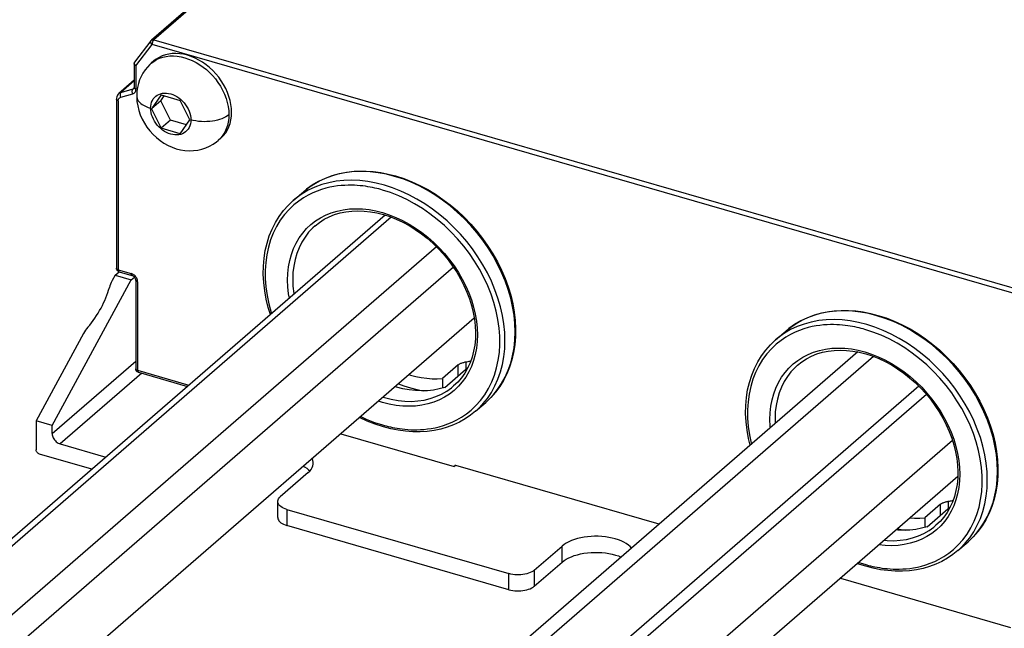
# Model space of a CAD drawing. Header units: millimetres. Extents: x 0 to 210, y 0 to 297.
# Tile 8 of 11: x 57.94 to 70.32, y 213.48 to 221.12. Entities that reach past the tile are written whole.
import ezdxf

# ---------------------------------------------------------------- set-up
doc = ezdxf.new("R2010")
doc.units = ezdxf.units.MM
doc.header["$LTSCALE"] = 19.36
doc.layers.get('0').update_dxf_attribs({"linetype": 'CONTINUOUS'})

msp = doc.modelspace()

# ---------------------------------------------------------------- linework, layer by layer
at = {"color": 7, "linetype": 'Continuous'}
for p, q in [((100.966841, 256.688913), (59.596841, 220.861442)), ((59.590222, 220.854383), (59.38516, 220.584262)), ((59.378652, 220.564931), (59.378652, 220.266614)), ((59.387337, 220.586832), (59.385169, 220.584274)), ((59.628548, 220.600854), (59.593548, 220.570543)), ((59.378652, 220.357202), (59.187284, 220.191473)), ((59.187284, 220.191473), (59.178423, 220.182589)), ((59.378469, 220.263217), (59.378652, 220.266614)), ((59.411031, 220.158429), (59.411031, 220.158361)), ((59.717994, 220.173703), (59.597371, 219.999598)), ((59.714038, 220.100634), (59.756883, 220.162477)), ((59.717994, 220.173703), (59.959241, 220.104061)), ((59.157331, 220.13494), (59.156372, 220.120781)), ((59.156372, 220.120781), (59.156372, 217.998406)), ((59.714038, 220.100634), (59.597371, 219.999598)), ((59.834661, 219.856888), (59.714038, 220.100634)), ((60.079864, 219.860314), (59.959241, 220.104061)), ((59.597371, 219.999598), (59.717994, 219.755852)), ((59.834661, 219.856888), (59.717994, 219.755852)), ((60.037019, 219.798472), (59.834661, 219.856888)), ((59.959241, 219.68621), (60.079864, 219.860314)), ((59.959241, 219.68621), (59.717994, 219.755852)), ((60.468687, 219.630745), (60.433687, 219.600434)), ((62.571363, 219.180014), (62.665171, 219.155837)), ((61.378251, 218.847607), (61.506584, 218.958747)), ((62.533184, 218.664915), (54.272157, 211.510656)), ((62.430023, 218.692635), (62.510952, 218.672124)), ((62.610886, 218.638425), (54.878374, 211.941874)), ((63.178881, 218.266045), (55.306081, 211.448)), ((63.392646, 218.009231), (55.484592, 211.160656)), ((59.139291, 217.909036), (59.190361, 217.953264)), ((59.156858, 217.991692), (59.156372, 217.998406)), ((59.190096, 217.95357), (59.351754, 217.906903)), ((58.349697, 216.021946), (59.341363, 217.850703)), ((59.139291, 217.909036), (59.102767, 217.841682)), ((59.139291, 217.909036), (59.341363, 217.850703)), ((59.341363, 217.850703), (59.382265, 217.886124)), ((59.392864, 217.870433), (59.389308, 217.876777)), ((59.398859, 217.847577), (59.398859, 216.736177)), ((68.633541, 217.430014), (68.727349, 217.405837)), ((63.653882, 217.37119), (55.912299, 210.666782)), ((67.440429, 217.097607), (67.568762, 217.208747)), ((58.741961, 217.176309), (58.147624, 216.080279)), ((68.473848, 216.945985), (60.354542, 209.91446)), ((68.492201, 216.942635), (68.573129, 216.922124)), ((68.673064, 216.888425), (60.940552, 210.191874)), ((59.399345, 216.729464), (59.398859, 216.736177)), ((59.432583, 216.691341), (60.048868, 216.513435)), ((63.45304, 216.784145), (63.254706, 216.612383)), ((63.281779, 216.501704), (63.575809, 216.756341)), ((62.833954, 216.661112), (62.850561, 216.655819)), ((63.254706, 216.612383), (63.254706, 216.494039)), ((69.241059, 216.516045), (61.368259, 209.698)), ((62.675561, 216.504265), (62.659022, 216.509616)), ((69.337026, 216.412933), (61.526563, 209.648873)), ((63.669539, 216.201856), (63.797872, 216.312996)), ((58.147624, 216.080279), (58.147624, 215.716548)), ((58.349697, 216.021946), (58.147624, 216.080279)), ((58.349697, 215.920909), (58.349697, 216.021946)), ((69.665204, 215.832864), (61.95427, 209.154999)), ((61.976023, 215.918121), (63.403023, 215.506182)), ((58.450733, 215.790706), (59.023433, 215.625382)), ((58.848433, 215.473828), (58.188039, 215.664467)), ((61.571744, 215.467144), (61.586308, 215.451975)), ((63.420247, 215.521099), (63.403023, 215.506182)), ((65.976735, 214.783422), (63.42323, 215.520556)), ((61.564551, 215.430685), (61.214551, 215.127576)), ((69.730001, 215.3816), (61.798674, 208.512869)), ((61.18329, 214.86717), (61.18329, 215.069243)), ((61.299957, 214.968206), (64.088558, 214.163206)), ((69.515218, 215.034145), (69.316884, 214.862383)), ((69.343957, 214.751704), (69.637987, 215.006341)), ((69.316884, 214.862383), (69.316884, 214.744039)), ((64.088558, 213.961134), (61.299957, 214.766134)), ((64.407298, 214.205909), (64.757298, 214.509018)), ((69.731716, 214.451856), (69.86005, 214.562996)), ((64.407298, 214.003837), (64.757298, 214.306946)), ((68.256147, 214.105205), (70.394734, 213.487848))]:
    msp.add_line(p, q, dxfattribs=at)
at = {"color": 9, "linetype": 'Continuous'}
for p, q in [((100.997391, 256.694051), (59.627391, 220.86658)), ((59.401985, 220.539775), (59.604058, 220.805958)), ((59.604345, 220.812531), (59.604058, 220.805958)), ((71.809243, 217.282625), (59.604058, 220.805958)), ((59.60777, 220.867162), (59.613991, 220.868162)), ((59.610903, 220.840483), (59.608521, 220.833595)), ((59.627391, 220.86658), (71.832576, 217.343247)), ((59.401985, 220.539775), (59.401985, 220.246407)), ((59.593966, 220.570904), (59.624413, 220.59448)), ((59.378652, 220.3487), (59.213142, 220.205364)), ((59.207142, 220.15096), (59.210016, 220.144324)), ((59.210016, 220.144324), (59.361571, 220.188074)), ((59.213142, 220.205364), (59.364697, 220.249114)), ((59.364697, 220.249114), (59.378028, 220.26066)), ((59.179705, 220.100574), (59.180239, 220.108397)), ((59.179705, 220.100574), (59.179705, 217.978198)), ((60.467011, 219.6333), (60.433692, 219.600438)), ((62.548768, 219.177747), (62.445807, 219.196881)), ((62.652228, 219.151416), (62.548768, 219.177747)), ((62.755651, 219.118027), (62.652228, 219.151416)), ((61.567425, 218.976443), (61.48943, 218.930946)), ((62.500561, 218.979654), (62.477353, 218.986195)), ((59.179705, 217.978198), (59.341363, 217.931532)), ((59.352039, 217.927729), (59.341363, 217.931532)), ((59.398519, 217.891357), (59.390586, 217.900596)), ((59.422193, 217.827369), (59.422193, 216.71597)), ((68.610945, 217.427747), (68.507985, 217.446881)), ((68.714406, 217.401416), (68.610945, 217.427747)), ((68.817829, 217.368027), (68.714406, 217.401416)), ((67.629603, 217.226443), (67.551607, 217.180946)), ((68.562739, 217.229654), (68.539531, 217.236195)), ((58.349697, 215.920909), (59.398859, 216.829511)), ((63.548662, 216.821657), (63.548662, 216.732831)), ((59.422193, 216.71597), (60.0676, 216.529657)), ((63.45304, 216.65002), (63.45304, 216.784145)), ((59.476168, 216.678759), (58.450733, 215.790706)), ((63.8904, 216.404483), (63.947155, 216.474632)), ((63.947155, 216.474632), (63.99763, 216.549835)), ((62.500561, 216.312296), (62.450076, 216.328663)), ((62.507391, 216.378299), (62.523895, 216.372918)), ((63.797872, 216.312996), (63.827874, 216.340075)), ((63.827874, 216.340075), (63.8904, 216.404483)), ((62.500561, 216.029394), (62.52377, 216.022854)), ((62.52377, 216.022854), (62.54791, 216.016486)), ((61.299957, 214.968206), (61.299957, 214.766134)), ((69.515218, 214.90002), (69.515218, 215.034145)), ((69.610839, 215.071657), (69.610839, 214.982831)), ((69.952578, 214.654483), (70.009332, 214.724632)), ((70.009332, 214.724632), (70.059808, 214.799835)), ((69.86005, 214.562996), (69.890051, 214.590075)), ((69.890051, 214.590075), (69.952578, 214.654483)), ((64.757298, 214.306946), (64.757298, 214.509018)), ((68.485948, 214.304218), (68.562739, 214.279394)), ((68.562739, 214.279394), (68.585948, 214.272854)), ((68.585948, 214.272854), (68.610088, 214.266486)), ((64.088558, 213.961134), (64.088558, 214.163206)), ((64.407298, 214.205909), (64.407298, 214.003837))]:
    msp.add_line(p, q, dxfattribs=at)
for points in [[(59.604058, 220.805958), (59.598978, 220.811098), (59.594598, 220.816609), (59.591026, 220.822355), (59.588349, 220.828195), (59.586633, 220.833985), (59.585921, 220.839583), (59.58623, 220.84485), (59.587553, 220.849657), (59.589856, 220.853886), (59.590222, 220.854383)], [(59.596841, 220.861442), (59.602108, 220.864993), (59.60777, 220.867162)], [(59.608521, 220.833595), (59.606604, 220.826522), (59.605201, 220.819442), (59.604345, 220.812531)], [(59.627391, 220.86658), (59.623752, 220.862934), (59.620198, 220.858382), (59.616816, 220.853032), (59.613692, 220.847017), (59.610903, 220.840483)], [(59.613991, 220.868162), (59.620595, 220.867966), (59.627391, 220.86658)], [(59.624413, 220.59448), (59.660725, 220.616625), (59.699634, 220.634621), (59.740591, 220.648307), (59.782743, 220.657605), (59.826678, 220.662765), (59.873415, 220.663684), (59.921267, 220.66012), (59.968575, 220.652362), (60.015815, 220.640549), (60.063026, 220.624724), (60.110008, 220.604939), (60.157019, 220.58097), (60.20266, 220.553473), (60.24542, 220.523617), (60.286353, 220.490923), (60.326092, 220.454808), (60.363931, 220.415735), (60.39943, 220.374052), (60.432471, 220.329766), (60.462872, 220.282867), (60.490153, 220.233784), (60.514, 220.182743), (60.53386, 220.130628), (60.54938, 220.078343), (60.560485, 220.026305), (60.567118, 219.975101), (60.569317, 219.925072)], [(59.401985, 220.539775), (59.395886, 220.5428), (59.390542, 220.546225), (59.386083, 220.549992), (59.382606, 220.553998), (59.38019, 220.558143), (59.378888, 220.562328), (59.378652, 220.564972)], [(59.401985, 220.539775), (59.396403, 220.544296), (59.391552, 220.549217), (59.387535, 220.554395), (59.384452, 220.559708), (59.382381, 220.565029), (59.381371, 220.570219), (59.381446, 220.575152), (59.382597, 220.579702), (59.384789, 220.58376), (59.385129, 220.584221)], [(59.187284, 220.191473), (59.192217, 220.195348), (59.202154, 220.201194), (59.213142, 220.205364)], [(59.213142, 220.205364), (59.209741, 220.201701), (59.206921, 220.197121), (59.204752, 220.19174), (59.203287, 220.185688), (59.202562, 220.179116), (59.202595, 220.172184)], [(59.202595, 220.172184), (59.203386, 220.165064), (59.204914, 220.157931), (59.207142, 220.15096)], [(59.361571, 220.188074), (59.358697, 220.19471), (59.356468, 220.201681), (59.35494, 220.208814), (59.354149, 220.215934), (59.354116, 220.222866), (59.354841, 220.229438), (59.356306, 220.23549), (59.358475, 220.240871), (59.361295, 220.245451), (59.364697, 220.249114)], [(59.361571, 220.188074), (59.370427, 220.191452), (59.378309, 220.196086), (59.385274, 220.20203), (59.391156, 220.209119), (59.395824, 220.217258), (59.399231, 220.226284), (59.401274, 220.235976), (59.401985, 220.246407)], [(59.364697, 220.249114), (59.369092, 220.250782), (59.373067, 220.253121), (59.37504, 220.254671)], [(59.378652, 220.266614), (59.378908, 220.264175), (59.380242, 220.260575), (59.382686, 220.257124), (59.386181, 220.253906), (59.390639, 220.251001), (59.39595, 220.248481), (59.401985, 220.246407)], [(59.411031, 220.158361), (59.411537, 220.148977), (59.414956, 220.132277), (59.421614, 220.115688), (59.431547, 220.09937), (59.444749, 220.083457), (59.461234, 220.068095), (59.480876, 220.053505), (59.503506, 220.039889), (59.528832, 220.02746), (59.556508, 220.016389), (59.586027, 220.006848)], [(59.586027, 220.00685), (59.587439, 220.033007), (59.591554, 220.057807), (59.598419, 220.081377), (59.607892, 220.103339), (59.619923, 220.123422), (59.634293, 220.141421), (59.650804, 220.157057), (59.669346, 220.170279), (59.689843, 220.180989), (59.711995, 220.189047), (59.735578, 220.19428), (59.760286, 220.196684), (59.785832, 220.196173), (59.811929, 220.192814), (59.83829, 220.186609), (59.864639, 220.177668), (59.890698, 220.166052), (59.916194, 220.151922), (59.940852, 220.135384), (59.964406, 220.116663), (59.98658, 220.09592), (60.007139, 220.073441), (60.025794, 220.04951), (60.042441, 220.024286), (60.05695, 219.997885), (60.06911, 219.970717), (60.078688, 219.943122), (60.085629, 219.915424), (60.089786, 219.88811), (60.091208, 219.861017)], [(59.179705, 220.100574), (59.17367, 220.102648), (59.168359, 220.105168), (59.163901, 220.108073), (59.160407, 220.111291), (59.157962, 220.114742), (59.156628, 220.118342), (59.156372, 220.120781)], [(59.180239, 220.108397), (59.181771, 220.115666), (59.184326, 220.122435), (59.187827, 220.12854), (59.192239, 220.133856), (59.197462, 220.138315)], [(59.197462, 220.138315), (59.203374, 220.14179), (59.210016, 220.144324)], [(60.091208, 219.861017), (60.089796, 219.834861), (60.085681, 219.810061), (60.078816, 219.78649), (60.069343, 219.764529), (60.057312, 219.744446), (60.042942, 219.726447), (60.026431, 219.710811), (60.007889, 219.697589), (59.987392, 219.686878), (59.965241, 219.678821), (59.941657, 219.673588), (59.916949, 219.671184), (59.891403, 219.671695), (59.865306, 219.675053), (59.838946, 219.681259), (59.812597, 219.690199), (59.786538, 219.701816), (59.761041, 219.715946), (59.736384, 219.732483), (59.712829, 219.751205), (59.690656, 219.771947), (59.670096, 219.794427), (59.651441, 219.818357), (59.634794, 219.843581), (59.620286, 219.869983), (59.608125, 219.897151), (59.598547, 219.924745), (59.591606, 219.952444), (59.587449, 219.979758), (59.586027, 220.00685)], [(60.569314, 219.925077), (60.550803, 219.910714), (60.529599, 219.897335), (60.506161, 219.88518), (60.480695, 219.87429), (60.453503, 219.864745), (60.424631, 219.856531), (60.393997, 219.849661), (60.361934, 219.844249), (60.328704, 219.840391), (60.29454, 219.838151), (60.259689, 219.837608), (60.224598, 219.838818), (60.189698, 219.841808), (60.155507, 219.84656), (60.122493, 219.853008), (60.091209, 219.86102)], [(60.569317, 219.925072), (60.567362, 219.879066), (60.561358, 219.833656), (60.5511, 219.789212), (60.536483, 219.746363), (60.517425, 219.705572), (60.494137, 219.667663), (60.467011, 219.6333)], [(62.445807, 219.196881), (62.343832, 219.208733), (62.243301, 219.213252), (62.144666, 219.210417), (62.048396, 219.200241), (61.954944, 219.182771), (61.864743, 219.15809), (61.778213, 219.126311), (61.695758, 219.087583), (61.617763, 219.042086), (61.544591, 218.990034), (61.506584, 218.958747)], [(62.428185, 218.998774), (62.402134, 219.00478), (62.374965, 219.010558), (62.346591, 219.016044), (62.316917, 219.021196), (62.285874, 219.025923), (62.253375, 219.030158), (62.219374, 219.033778), (62.183805, 219.03669), (62.146641, 219.038736), (62.107846, 219.039794), (62.067378, 219.039666), (62.0252, 219.038199), (61.981265, 219.035135), (61.935514, 219.030274), (61.887947, 219.023277), (61.838534, 219.013887), (61.787308, 219.001654), (61.734229, 218.986228), (61.679478, 218.967042), (61.623135, 218.943666), (61.56546, 218.915339), (61.50662, 218.881536), (61.446979, 218.841126)], [(62.523895, 219.040276), (62.420434, 219.066607), (62.317474, 219.085741), (62.215499, 219.097593), (62.114968, 219.102112), (62.016333, 219.099277), (61.920063, 219.089101), (61.826611, 219.071631), (61.73641, 219.04695), (61.64988, 219.015171), (61.567425, 218.976443)], [(62.832238, 218.919566), (62.730259, 218.966588), (62.627318, 219.006887), (62.523895, 219.040276)], [(63.997871, 216.550195), (64.042314, 216.63082), (64.080276, 216.716131), (64.111579, 216.80573), (64.136079, 216.899199), (64.15366, 216.996103), (64.164241, 217.09599), (64.167772, 217.198394), (64.164238, 217.302838), (64.153654, 217.408834), (64.136069, 217.515889), (64.111567, 217.623504), (64.08026, 217.731176), (64.042296, 217.838403), (63.99785, 217.944687), (63.947131, 218.04953), (63.890374, 218.152445), (63.827845, 218.252952), (63.759834, 218.350581), (63.68666, 218.444878), (63.608662, 218.535404), (63.526205, 218.621735), (63.439674, 218.70347), (63.349471, 218.780227), (63.256017, 218.851649), (63.159748, 218.917403), (63.061113, 218.977181), (62.960572, 219.030706), (62.858593, 219.077728), (62.755651, 219.118027)], [(61.48943, 218.930946), (61.416257, 218.878894), (61.378251, 218.847607)], [(62.477353, 218.986195), (62.453212, 218.992562), (62.428185, 218.998774)], [(63.614816, 216.216277), (63.674574, 216.272474), (63.732177, 216.33748), (63.785739, 216.409421), (63.832898, 216.486896), (63.873829, 216.569445), (63.907894, 216.656203), (63.935165, 216.746993), (63.955527, 216.841536), (63.968901, 216.939278), (63.97516, 217.039733), (63.974331, 217.14242), (63.966367, 217.246865), (63.951357, 217.35255), (63.929323, 217.458969), (63.900422, 217.565607), (63.864743, 217.671949), (63.822506, 217.777487), (63.77387, 217.881704), (63.719113, 217.984107), (63.658456, 218.084189), (63.592234, 218.181484), (63.520726, 218.275502), (63.444314, 218.365814), (63.363337, 218.451953), (63.27821, 218.53354), (63.189308, 218.610152), (63.0971, 218.681447), (63.002035, 218.747025), (62.904554, 218.806633), (62.805025, 218.859976), (62.704119, 218.90678), (62.602731, 218.946626), (62.500561, 218.979654)], [(63.31134, 218.59233), (63.221137, 218.669087), (63.127684, 218.740509), (63.031415, 218.806263), (62.93278, 218.866041), (62.832238, 218.919566)], [(61.446979, 218.841126), (61.386306, 218.792771), (61.326549, 218.736574), (61.268945, 218.671568), (61.215384, 218.599627), (61.168224, 218.522153), (61.127294, 218.439603), (61.093229, 218.352845), (61.065958, 218.262055), (61.045596, 218.167513), (61.032221, 218.06977), (61.025962, 217.969315), (61.026792, 217.866628), (61.034756, 217.762183), (61.049766, 217.656498), (61.0718, 217.550079), (61.100701, 217.443441), (61.105665, 217.428647)], [(61.599452, 218.545299), (61.657458, 218.590853), (61.719746, 218.63089), (61.786031, 218.665164), (61.855944, 218.693543), (61.929153, 218.715838), (62.005264, 218.73198), (62.08392, 218.741843), (62.164689, 218.745422), (62.247167, 218.74265), (62.330921, 218.733593), (62.415315, 218.718299), (62.500561, 218.696752)], [(62.500561, 218.696752), (62.585411, 218.669243), (62.669584, 218.635918), (62.753344, 218.596651), (62.835901, 218.551816), (62.91666, 218.501657), (62.995301, 218.446436), (63.071436, 218.386379), (63.144676, 218.321841), (63.214613, 218.253126), (63.280922, 218.18061), (63.34324, 218.104633), (63.401279, 218.025609), (63.454708, 217.943918), (63.503291, 217.859995), (63.546744, 217.774254), (63.584883, 217.687143), (63.617474, 217.599097), (63.644392, 217.510571), (63.665458, 217.422014), (63.680607, 217.333876), (63.689718, 217.246612), (63.69279, 217.160657), (63.68976, 217.076462), (63.680692, 216.99444), (63.665585, 216.915029), (63.644561, 216.838612)], [(61.329561, 217.622547), (61.320516, 217.675172), (61.311405, 217.762437), (61.308333, 217.848391), (61.311362, 217.932586), (61.32043, 218.014608), (61.335538, 218.094019), (61.356562, 218.170436), (61.383439, 218.243446), (61.415991, 218.312703), (61.454092, 218.377825), (61.497507, 218.438512), (61.546056, 218.494419), (61.599452, 218.545299)], [(63.762067, 216.293343), (63.818821, 216.363492), (63.869538, 216.439055), (63.913981, 216.51968), (63.951942, 216.604991), (63.983246, 216.69459), (64.007745, 216.788059), (64.025327, 216.884963), (64.035908, 216.98485), (64.039439, 217.087254), (64.035905, 217.191698), (64.02532, 217.297694), (64.007736, 217.404749), (63.983233, 217.512364), (63.951927, 217.620036), (63.913962, 217.727263), (63.869517, 217.833547), (63.818797, 217.93839), (63.762041, 218.041305), (63.699511, 218.141812), (63.631501, 218.239441), (63.558326, 218.333738), (63.480329, 218.424264), (63.397872, 218.510595), (63.31134, 218.59233)], [(61.653205, 218.530117), (61.62335, 218.502815), (61.572204, 218.448275), (61.526379, 218.38857), (61.486134, 218.324034), (61.451691, 218.255028), (61.423245, 218.181939), (61.400953, 218.105174), (61.384942, 218.025163), (61.3753, 217.942354), (61.372081, 217.857209), (61.375303, 217.770204), (61.384949, 217.681827), (61.386706, 217.672036)], [(59.156372, 217.998406), (59.156628, 217.995967), (59.157962, 217.992366), (59.160407, 217.988915), (59.163901, 217.985697), (59.168359, 217.982793), (59.17367, 217.980272), (59.179705, 217.978198)], [(59.179705, 217.978198), (59.179993, 217.972125), (59.180847, 217.966699), (59.182249, 217.962053), (59.184162, 217.958303), (59.18654, 217.95554), (59.189324, 217.953832), (59.190096, 217.95357)], [(59.351754, 217.906903), (59.350982, 217.907165), (59.348198, 217.908873), (59.34582, 217.911636), (59.343907, 217.915386), (59.342506, 217.920032), (59.341651, 217.925458), (59.341363, 217.931532)], [(59.390586, 217.900596), (59.38182, 217.908999), (59.372348, 217.916404), (59.362341, 217.922706), (59.352039, 217.927729)], [(59.41601, 217.860136), (59.41134, 217.870957), (59.405468, 217.881417), (59.398519, 217.891357)], [(59.422193, 217.827369), (59.416158, 217.829443), (59.410846, 217.831964), (59.406388, 217.834868), (59.402894, 217.838086), (59.400449, 217.841537), (59.399115, 217.845138), (59.398859, 217.847577)], [(59.422193, 217.827369), (59.421472, 217.838252), (59.419423, 217.849144), (59.41601, 217.860136)], [(68.507985, 217.446881), (68.40601, 217.458733), (68.305479, 217.463252), (68.206844, 217.460417), (68.110574, 217.450241), (68.017122, 217.432771), (67.926921, 217.40809), (67.840391, 217.376311), (67.757936, 217.337583), (67.679941, 217.292086), (67.606768, 217.240034), (67.568762, 217.208747)], [(68.586072, 217.290276), (68.482612, 217.316607), (68.379652, 217.335741), (68.277677, 217.347593), (68.177146, 217.352112), (68.078511, 217.349277), (67.982241, 217.339101), (67.888789, 217.321631), (67.798588, 217.29695), (67.712058, 217.265171), (67.629603, 217.226443)], [(70.060049, 214.800195), (70.104492, 214.88082), (70.142453, 214.966131), (70.173757, 215.05573), (70.198256, 215.149199), (70.215838, 215.246103), (70.226419, 215.34599), (70.22995, 215.448394), (70.226416, 215.552838), (70.215832, 215.658834), (70.198247, 215.765889), (70.173745, 215.873504), (70.142438, 215.981176), (70.104474, 216.088403), (70.060028, 216.194687), (70.009309, 216.29953), (69.952552, 216.402445), (69.890023, 216.502952), (69.822012, 216.600581), (69.748837, 216.694878), (69.67084, 216.785404), (69.588383, 216.871735), (69.501852, 216.95347), (69.411649, 217.030227), (69.318195, 217.101649), (69.221926, 217.167403), (69.123291, 217.227181), (69.02275, 217.280706), (68.92077, 217.327728), (68.817829, 217.368027)], [(67.551607, 217.180946), (67.478435, 217.128894), (67.440429, 217.097607)], [(68.490363, 217.248774), (68.464312, 217.25478), (68.437143, 217.260558), (68.408768, 217.266044), (68.379095, 217.271196), (68.348052, 217.275923), (68.315553, 217.280158), (68.281552, 217.283778), (68.245983, 217.28669), (68.208819, 217.288736), (68.170024, 217.289794), (68.129556, 217.289666), (68.087378, 217.288199), (68.043442, 217.285135), (67.997691, 217.280274), (67.950125, 217.273277), (67.900712, 217.263887), (67.849485, 217.251654), (67.796407, 217.236228), (67.741656, 217.217042), (67.685313, 217.193666), (67.627638, 217.165339), (67.568798, 217.131536), (67.509156, 217.091126)], [(68.539531, 217.236195), (68.51539, 217.242562), (68.490363, 217.248774)], [(69.676994, 214.466277), (69.736752, 214.522474), (69.794355, 214.58748), (69.847916, 214.659421), (69.895076, 214.736896), (69.936007, 214.819445), (69.970072, 214.906203), (69.997343, 214.996993), (70.017705, 215.091536), (70.031079, 215.189278), (70.037338, 215.289733), (70.036509, 215.39242), (70.028544, 215.496865), (70.013535, 215.60255), (69.991501, 215.708969), (69.962599, 215.815607), (69.926921, 215.921949), (69.884684, 216.027487), (69.836048, 216.131704), (69.781291, 216.234107), (69.720634, 216.334189), (69.654412, 216.431484), (69.582903, 216.525502), (69.506492, 216.615814), (69.425514, 216.701953), (69.340388, 216.78354), (69.251486, 216.860152), (69.159278, 216.931447), (69.064213, 216.997025), (68.966732, 217.056633), (68.867203, 217.109976), (68.766297, 217.15678), (68.664908, 217.196626), (68.562739, 217.229654)], [(68.894416, 217.169566), (68.792437, 217.216588), (68.689496, 217.256887), (68.586072, 217.290276)], [(67.509156, 217.091126), (67.448484, 217.042771), (67.388727, 216.986574), (67.331123, 216.921568), (67.277562, 216.849627), (67.230402, 216.772153), (67.189471, 216.689603), (67.155406, 216.602845), (67.128136, 216.512055), (67.107773, 216.417513), (67.094399, 216.31977), (67.08814, 216.219315), (67.08897, 216.116628), (67.096934, 216.012183), (67.111944, 215.906498), (67.133977, 215.800079), (67.13715, 215.788371)], [(69.373518, 216.84233), (69.283315, 216.919087), (69.189862, 216.990509), (69.093593, 217.056263), (68.994958, 217.116041), (68.894416, 217.169566)], [(67.661629, 216.795299), (67.719636, 216.840853), (67.781924, 216.88089), (67.848209, 216.915164), (67.918122, 216.943543), (67.99133, 216.965838), (68.067442, 216.98198), (68.146097, 216.991843), (68.226867, 216.995422), (68.309344, 216.99265), (68.393099, 216.983593), (68.477493, 216.968299), (68.562739, 216.946752)], [(68.562739, 216.946752), (68.647589, 216.919243), (68.731762, 216.885918), (68.815522, 216.846651), (68.898079, 216.801816), (68.978837, 216.751657), (69.057479, 216.696436), (69.133614, 216.636379), (69.206854, 216.571841), (69.276791, 216.503126), (69.3431, 216.43061), (69.405418, 216.354633), (69.463457, 216.275609), (69.516886, 216.193918), (69.565469, 216.109995), (69.608922, 216.024254), (69.647061, 215.937143), (69.679652, 215.849097), (69.70657, 215.760571), (69.727635, 215.672014), (69.742785, 215.583876), (69.751896, 215.496612), (69.754967, 215.410657), (69.751938, 215.326462), (69.74287, 215.24444), (69.727763, 215.165029), (69.706739, 215.088612)], [(63.644561, 216.838612), (63.617683, 216.765602), (63.585132, 216.696345), (63.547031, 216.631223), (63.503615, 216.570536), (63.455067, 216.514629)], [(69.824245, 214.543343), (69.880999, 214.613492), (69.931716, 214.689055), (69.976158, 214.76968), (70.01412, 214.854991), (70.045424, 214.94459), (70.069923, 215.038059), (70.087504, 215.134963), (70.098085, 215.23485), (70.101617, 215.337254), (70.098082, 215.441698), (70.087498, 215.547694), (70.069914, 215.654749), (70.045411, 215.762364), (70.014105, 215.870036), (69.97614, 215.977263), (69.931695, 216.083547), (69.880975, 216.18839), (69.824219, 216.291305), (69.761689, 216.391812), (69.693679, 216.489441), (69.620504, 216.583738), (69.542507, 216.674264), (69.46005, 216.760595), (69.373518, 216.84233)], [(59.398859, 216.736177), (59.399115, 216.733738), (59.400449, 216.730138), (59.402894, 216.726687), (59.406388, 216.723469), (59.410846, 216.720564), (59.416158, 216.718044), (59.422193, 216.71597)], [(59.422193, 216.71597), (59.42248, 216.709897), (59.423335, 216.70447), (59.424736, 216.699825), (59.426649, 216.696074), (59.429027, 216.693311), (59.431811, 216.691604), (59.432583, 216.691341)], [(67.375431, 215.994729), (67.373583, 216.012437), (67.370511, 216.098391), (67.37354, 216.182586), (67.382608, 216.264608), (67.397716, 216.344019), (67.418739, 216.420436), (67.445617, 216.493446), (67.478168, 216.562703), (67.51627, 216.627825), (67.559685, 216.688512), (67.608234, 216.744419), (67.661629, 216.795299)], [(67.715383, 216.780117), (67.685528, 216.752815), (67.634382, 216.698275), (67.588557, 216.63857), (67.548311, 216.574034), (67.513869, 216.505028), (67.485423, 216.431939), (67.463131, 216.355174), (67.44712, 216.275163), (67.437478, 216.192354), (67.434259, 216.107209), (67.436467, 216.047587)], [(63.455067, 216.514629), (63.401671, 216.463749), (63.343665, 216.418195), (63.281377, 216.378158), (63.215092, 216.343884), (63.145178, 216.315505), (63.07197, 216.29321), (62.995858, 216.277068), (62.917203, 216.267205), (62.836434, 216.263626), (62.753956, 216.266398), (62.670201, 216.275455), (62.585807, 216.290749), (62.500561, 216.312296)], [(62.523895, 216.372918), (62.610005, 216.351283), (62.695617, 216.336218), (62.780246, 216.327805), (62.863435, 216.326084), (62.944735, 216.331066), (63.023683, 216.342723), (63.099835, 216.360991), (63.172765, 216.385766), (63.242067, 216.416911), (63.307352, 216.454251)], [(63.307352, 216.454251), (63.368257, 216.497577), (63.394584, 216.519346)], [(62.54791, 216.016486), (62.572937, 216.010274), (62.598988, 216.004268), (62.626158, 215.99849), (62.654532, 215.993004), (62.684205, 215.987852), (62.715248, 215.983125), (62.747747, 215.97889), (62.781749, 215.97527), (62.817317, 215.972358), (62.854481, 215.970313), (62.893276, 215.969254), (62.933744, 215.969382), (62.975923, 215.970849), (63.019858, 215.973914), (63.065609, 215.978774), (63.113176, 215.985771), (63.162588, 215.995161), (63.213815, 216.007394), (63.266894, 216.02282), (63.321644, 216.042006), (63.377988, 216.065382), (63.435662, 216.093709), (63.494502, 216.127512), (63.554144, 216.167922), (63.614816, 216.216277)], [(63.669539, 216.201856), (63.69954, 216.228935), (63.762067, 216.293343)], [(62.226447, 216.134995), (62.297003, 216.102268), (62.398392, 216.062422), (62.500561, 216.029394)], [(69.706739, 215.088612), (69.679861, 215.015602), (69.64731, 214.946345), (69.609209, 214.881223), (69.565793, 214.820536), (69.517245, 214.764629)], [(69.517245, 214.764629), (69.463849, 214.713749), (69.405843, 214.668195), (69.343554, 214.628158), (69.277269, 214.593884), (69.207356, 214.565505), (69.134148, 214.54321), (69.058036, 214.527068), (68.979381, 214.517205), (68.898611, 214.513626), (68.816134, 214.516398), (68.740408, 214.524587)], [(68.806036, 214.581422), (68.842423, 214.577805), (68.925612, 214.576084), (69.006913, 214.581066), (69.085861, 214.592723), (69.162012, 214.610991), (69.234943, 214.635766), (69.304244, 214.666911), (69.36953, 214.704251)], [(69.36953, 214.704251), (69.430435, 214.747577), (69.456762, 214.769346)], [(68.610088, 214.266486), (68.635115, 214.260274), (68.661166, 214.254268), (68.688336, 214.24849), (68.71671, 214.243004), (68.746383, 214.237852), (68.777426, 214.233125), (68.809925, 214.22889), (68.843927, 214.22527), (68.879495, 214.222358), (68.916659, 214.220313), (68.955454, 214.219254), (68.995922, 214.219382), (69.038101, 214.220849), (69.082036, 214.223914), (69.127787, 214.228774), (69.175354, 214.235771), (69.224766, 214.245161), (69.275993, 214.257394), (69.329071, 214.27282), (69.383822, 214.292006), (69.440165, 214.315382), (69.49784, 214.343709), (69.55668, 214.377512), (69.616322, 214.417922), (69.676994, 214.466277)], [(69.731716, 214.451856), (69.761718, 214.478935), (69.824245, 214.543343)]]:
    msp.add_lwpolyline(points, dxfattribs=at)
at = {"color": 7, "linetype": 'Continuous'}
for points in [[(59.590222, 220.854383), (59.591025, 220.85541), (59.591778, 220.856323), (59.592551, 220.857212), (59.593325, 220.85806), (59.594111, 220.858879), (59.594958, 220.859719), (59.595853, 220.860562), (59.596841, 220.861442)], [(60.604317, 219.955382), (60.602189, 220.00453), (60.595894, 220.054201), (60.585384, 220.104603), (60.570806, 220.155113), (60.552207, 220.205324), (60.529833, 220.254793), (60.503923, 220.30297), (60.474539, 220.349767), (60.441685, 220.395105), (60.405774, 220.438421), (60.367106, 220.479215), (60.326024, 220.517224), (60.282848, 220.55209), (60.237937, 220.583603), (60.191636, 220.611481), (60.144305, 220.635575), (60.096302, 220.655673), (60.047979, 220.671682), (59.999694, 220.683453), (59.951795, 220.690948), (59.90464, 220.694074), (59.858564, 220.692852), (59.813916, 220.687243), (59.771012, 220.677327), (59.73018, 220.663119), (59.691726, 220.644771), (59.655963, 220.622339), (59.628518, 220.600819)], [(59.385169, 220.584274), (59.383733, 220.582232), (59.38102, 220.577046), (59.379326, 220.571527), (59.378661, 220.56573), (59.378652, 220.564978)], [(59.594073, 220.570991), (59.57811, 220.556603), (59.545825, 220.523413), (59.516369, 220.487111), (59.490107, 220.447961), (59.467279, 220.406243), (59.448127, 220.362332), (59.432825, 220.316473), (59.4215, 220.268989), (59.414247, 220.220192), (59.411149, 220.170308), (59.411031, 220.158438)], [(59.164682, 220.16089), (59.160144, 220.148384), (59.157331, 220.13494)], [(59.178423, 220.182589), (59.170819, 220.172336), (59.164682, 220.16089)], [(59.37504, 220.254671), (59.375749, 220.255399), (59.376518, 220.256517), (59.37729, 220.258144), (59.377979, 220.26037), (59.378469, 220.263217)], [(59.411031, 220.158361), (59.411149, 220.146395), (59.414737, 220.091178), (59.423383, 220.035496), (59.43706, 219.979917), (59.455717, 219.924964), (59.479184, 219.871179), (59.507271, 219.8191), (59.539685, 219.769222), (59.5761, 219.722068), (59.616149, 219.678039), (59.659415, 219.63758), (59.705536, 219.600966), (59.754188, 219.568459), (59.804727, 219.540459), (59.856846, 219.517092), (59.909126, 219.49882), (59.962323, 219.485254), (60.01705, 219.476419), (60.071409, 219.472719), (60.125315, 219.47411), (60.17824, 219.480564), (60.229697, 219.491975), (60.27927, 219.508165), (60.326464, 219.528915), (60.370904, 219.553924), (60.412133, 219.582768), (60.433609, 219.600373)], [(60.468717, 219.630779), (60.474038, 219.635473), (60.503406, 219.665169), (60.52935, 219.69828), (60.551801, 219.734774), (60.570499, 219.774247), (60.585186, 219.816414), (60.595795, 219.860896), (60.602153, 219.907159), (60.604317, 219.955382)], [(61.506584, 218.958747), (61.570026, 219.009357), (61.637566, 219.054854), (61.708943, 219.095047), (61.783914, 219.129785), (61.862225, 219.158929), (61.943583, 219.182347), (62.027696, 219.199935), (62.114236, 219.211606), (62.202877, 219.2173), (62.293268, 219.216982), (62.385056, 219.210643), (62.477879, 219.198305), (62.571363, 219.180014)], [(62.665171, 219.155837), (62.767287, 219.122915), (62.868843, 219.08329), (62.969383, 219.037151), (63.068489, 218.984695), (63.165763, 218.926133)], [(63.165763, 218.926133), (63.260723, 218.861753), (63.35291, 218.791872), (63.441927, 218.716799), (63.527378, 218.636874), (63.608882, 218.552458), (63.686075, 218.463933), (63.758613, 218.371696), (63.82617, 218.276165), (63.888451, 218.177757), (63.945185, 218.076894), (63.996105, 217.974044), (64.040975, 217.869678), (64.079595, 217.764254), (64.111792, 217.658235), (64.137412, 217.552106), (64.156336, 217.446345), (64.168474, 217.341446), (64.173771, 217.237893), (64.172205, 217.136154), (64.163787, 217.03668), (64.148565, 216.939951), (64.126634, 216.846452), (64.098096, 216.756533), (64.063068, 216.670542), (64.021732, 216.58891), (63.974314, 216.512037), (63.921029, 216.440227), (63.862119, 216.373781), (63.797872, 216.312996)], [(61.090664, 217.415657), (61.064331, 217.502368), (61.038711, 217.608497), (61.019786, 217.714257), (61.007648, 217.819157), (61.002352, 217.922709), (61.003917, 218.024448), (61.012335, 218.123922), (61.027557, 218.220651), (61.049488, 218.314151), (61.078026, 218.40407), (61.113055, 218.490061), (61.15439, 218.571693), (61.201808, 218.648566), (61.255094, 218.720375), (61.314003, 218.786822), (61.378251, 218.847607)], [(61.653205, 218.530117), (61.708571, 218.573568), (61.768022, 218.61161), (61.831263, 218.644087), (61.897938, 218.670845), (61.967662, 218.691768), (62.040094, 218.70679), (62.114852, 218.715864), (62.191589, 218.718974), (62.269945, 218.71612), (62.349543, 218.707327), (62.430023, 218.692635)], [(62.510952, 218.672124), (62.592728, 218.64561), (62.674202, 218.613375), (62.754956, 218.575571), (62.834536, 218.532402), (62.912482, 218.484117), (62.988447, 218.430935), (63.062082, 218.37309), (63.132982, 218.31089), (63.200771, 218.244657), (63.265103, 218.174727), (63.325646, 218.101456), (63.382088, 218.025218), (63.434141, 217.9464), (63.481525, 217.865427), (63.523985, 217.782749), (63.561328, 217.698756), (63.593381, 217.613835), (63.619963, 217.528473), (63.640929, 217.443171), (63.656203, 217.358291), (63.665715, 217.2742), (63.669405, 217.191379), (63.667259, 217.110313), (63.659286, 217.03132), (63.645495, 216.954707), (63.625948, 216.880966), (63.600754, 216.810545), (63.570016, 216.743753), (63.533846, 216.680895), (63.49242, 216.622334), (63.445929, 216.568389), (63.394584, 216.519346)], [(59.190096, 217.95357), (59.185514, 217.955154), (59.180896, 217.957327), (59.176305, 217.960155), (59.171819, 217.96372), (59.16754, 217.968114), (59.163732, 217.973252), (59.160615, 217.978964), (59.158291, 217.985161), (59.156858, 217.991692)], [(59.374538, 217.893986), (59.368768, 217.898496), (59.362901, 217.902181), (59.357159, 217.904983), (59.351754, 217.906903)], [(59.389308, 217.876777), (59.384987, 217.882951), (59.38001, 217.888752), (59.374538, 217.893986)], [(59.398859, 217.847577), (59.39853, 217.852526), (59.397462, 217.858119), (59.395583, 217.864153), (59.392864, 217.870433)], [(67.568762, 217.208747), (67.632204, 217.259357), (67.699744, 217.304854), (67.771121, 217.345047), (67.846092, 217.379785), (67.924403, 217.408929), (68.00576, 217.432347), (68.089873, 217.449935), (68.176414, 217.461606), (68.265055, 217.4673), (68.355446, 217.466982), (68.447234, 217.460643), (68.540057, 217.448305), (68.633541, 217.430014)], [(68.727349, 217.405837), (68.829465, 217.372915), (68.93102, 217.33329), (69.03156, 217.287151), (69.130667, 217.234695), (69.227941, 217.176133)], [(67.12116, 215.774524), (67.100889, 215.858497), (67.081964, 215.964257), (67.069826, 216.069157), (67.06453, 216.172709), (67.066095, 216.274448), (67.074513, 216.373922), (67.089735, 216.470651), (67.111666, 216.564151), (67.140204, 216.65407), (67.175233, 216.740061), (67.216568, 216.821693), (67.263986, 216.898566), (67.317271, 216.970375), (67.376181, 217.036822), (67.440429, 217.097607)], [(69.227941, 217.176133), (69.322901, 217.111753), (69.415088, 217.041872), (69.504105, 216.966799), (69.589556, 216.886874), (69.67106, 216.802458), (69.748253, 216.713933), (69.820791, 216.621696), (69.888348, 216.526165), (69.950629, 216.427757), (70.007363, 216.326894), (70.058283, 216.224044), (70.103152, 216.119678), (70.141773, 216.014254), (70.173969, 215.908235), (70.19959, 215.802106), (70.218514, 215.696345), (70.230652, 215.591446), (70.235949, 215.487893), (70.234383, 215.386154), (70.225965, 215.28668), (70.210743, 215.189951), (70.188812, 215.096452), (70.160274, 215.006533), (70.125246, 214.920542), (70.08391, 214.83891), (70.036492, 214.762037), (69.983207, 214.690227), (69.924297, 214.623781), (69.86005, 214.562996)], [(67.715383, 216.780117), (67.770749, 216.823568), (67.8302, 216.86161), (67.893441, 216.894087), (67.960115, 216.920845), (68.02984, 216.941768), (68.102272, 216.95679), (68.17703, 216.965864), (68.253767, 216.968974), (68.332123, 216.96612), (68.411721, 216.957327), (68.492201, 216.942635)], [(63.45304, 216.784145), (63.457971, 216.788028), (63.463888, 216.791999), (63.470786, 216.79602), (63.47841, 216.799913), (63.486366, 216.803533), (63.494744, 216.806964), (63.503649, 216.810236), (63.512781, 216.813223), (63.521821, 216.815853), (63.530848, 216.818155), (63.539883, 216.820098), (63.548662, 216.821657)], [(63.548662, 216.821657), (63.562345, 216.823848), (63.575944, 216.82624), (63.589462, 216.828832), (63.602893, 216.831625), (63.608767, 216.832942)], [(68.573129, 216.922124), (68.654906, 216.89561), (68.73638, 216.863375), (68.817134, 216.825571), (68.896714, 216.782402), (68.97466, 216.734117), (69.050625, 216.680935), (69.12426, 216.62309), (69.19516, 216.56089), (69.262949, 216.494657), (69.32728, 216.424727), (69.387824, 216.351456), (69.444265, 216.275218), (69.496319, 216.1964), (69.543703, 216.115427), (69.586163, 216.032749), (69.623506, 215.948756), (69.655559, 215.863835), (69.682141, 215.778473), (69.703107, 215.693171), (69.718381, 215.608291), (69.727892, 215.5242), (69.731583, 215.441379), (69.729437, 215.360313), (69.721464, 215.28132), (69.707673, 215.204707), (69.688125, 215.130966), (69.662932, 215.060545), (69.632194, 214.993753), (69.596024, 214.930895), (69.554597, 214.872334), (69.508107, 214.818389), (69.456762, 214.769346)], [(59.432583, 216.691341), (59.428001, 216.692926), (59.423383, 216.695098), (59.418792, 216.697927), (59.414306, 216.701492), (59.410027, 216.705886), (59.406219, 216.711023), (59.403102, 216.716736), (59.400778, 216.722933), (59.399345, 216.729464)], [(62.850561, 216.655819), (62.919463, 216.637997), (62.987877, 216.624394), (63.055923, 216.614997), (63.123239, 216.609846), (63.18946, 216.608979), (63.254706, 216.612383)], [(63.281779, 216.501704), (63.212354, 216.482049), (63.140699, 216.468087), (63.066632, 216.459805), (62.990694, 216.457242), (62.913239, 216.460453), (62.834648, 216.46938), (62.755485, 216.483979), (62.675561, 216.504265)], [(62.701231, 216.54617), (62.768453, 216.520433), (62.850561, 216.494169), (62.93267, 216.473027), (63.010415, 216.457908)], [(63.669539, 216.201856), (63.606097, 216.151246), (63.538557, 216.105749), (63.46718, 216.065555), (63.392209, 216.030817), (63.313897, 216.001674), (63.23254, 215.978256), (63.148427, 215.960667), (63.061887, 215.948996), (62.973245, 215.943303), (62.882854, 215.943621), (62.791067, 215.949959), (62.698243, 215.962298), (62.60476, 215.980588), (62.510952, 216.004765)], [(62.510952, 216.004765), (62.408836, 216.037687), (62.30728, 216.077312), (62.210909, 216.121539)], [(58.349697, 215.920909), (58.350597, 215.907306), (58.353158, 215.893691), (58.357425, 215.87995), (58.363263, 215.866425), (58.370603, 215.853349), (58.379289, 215.840925), (58.389205, 215.829376), (58.400162, 215.818872), (58.412003, 215.809616), (58.424512, 215.801738), (58.437388, 215.795459), (58.450733, 215.790706)], [(58.188039, 215.664467), (58.181614, 215.666849), (58.17551, 215.670075), (58.169662, 215.674201), (58.164267, 215.679061), (58.159466, 215.684559), (58.155354, 215.690547), (58.152052, 215.696896), (58.149615, 215.703447), (58.148151, 215.709972), (58.147624, 215.716548)], [(61.630188, 215.553223), (61.629968, 215.560687), (61.626536, 215.583114), (61.618984, 215.605299), (61.617663, 215.607772)], [(61.507857, 215.512677), (61.521846, 215.504762), (61.548534, 215.486539), (61.571744, 215.467144)], [(61.564551, 215.430685), (61.585393, 215.450847), (61.602314, 215.471715), (61.615363, 215.493388), (61.624389, 215.515572), (61.629245, 215.538083), (61.630188, 215.553223)], [(63.40797, 215.517995), (63.406455, 215.516446), (63.404586, 215.513523), (63.403455, 215.510115), (63.403023, 215.506182)], [(63.42323, 215.520556), (63.419171, 215.521294), (63.415437, 215.521242), (63.411975, 215.520372), (63.408942, 215.518761), (63.40797, 215.517995)], [(61.183299, 215.069253), (61.183924, 215.077833), (61.187317, 215.090793), (61.193581, 215.103508), (61.202652, 215.115743), (61.214551, 215.127576)], [(69.610839, 215.071657), (69.624522, 215.073848), (69.638122, 215.07624), (69.65164, 215.078832), (69.665071, 215.081625), (69.670945, 215.082942)], [(61.299957, 214.968206), (61.277818, 214.97548), (61.257728, 214.983808), (61.239589, 214.993253), (61.22369, 215.003629), (61.210251, 215.014816), (61.199382, 215.026668), (61.191252, 215.039049), (61.185912, 215.051803), (61.183473, 215.064784), (61.183299, 215.069253)], [(69.515218, 215.034145), (69.520149, 215.038028), (69.526066, 215.041999), (69.532963, 215.04602), (69.540588, 215.049913), (69.548544, 215.053533), (69.556922, 215.056964), (69.565827, 215.060236), (69.574958, 215.063223), (69.583999, 215.065853), (69.593026, 215.068155), (69.602061, 215.070098), (69.610839, 215.071657)], [(61.183299, 214.86718), (61.183473, 214.862712), (61.185912, 214.849731), (61.191252, 214.836976), (61.199382, 214.824595), (61.210251, 214.812743), (61.22369, 214.801556), (61.239589, 214.791181), (61.257728, 214.781735), (61.277818, 214.773407), (61.299957, 214.766134)], [(69.132231, 214.863916), (69.185417, 214.859846), (69.251637, 214.858979), (69.316884, 214.862383)], [(69.343957, 214.751704), (69.274532, 214.732049), (69.202876, 214.718087), (69.12881, 214.709805), (69.052872, 214.707242), (68.975417, 214.710453), (68.957392, 214.7125)], [(68.975345, 214.728049), (68.994848, 214.723027), (69.072593, 214.707908)], [(65.630981, 214.483991), (65.613449, 214.502311), (65.590155, 214.521817), (65.563346, 214.540136), (65.533308, 214.557132), (65.500279, 214.572638), (65.464576, 214.586551), (65.426481, 214.598736), (65.386337, 214.609118), (65.344461, 214.617592), (65.301219, 214.624112), (65.256956, 214.628601), (65.212048, 214.631046), (65.16685, 214.631399), (65.121768, 214.629682), (65.077178, 214.625874), (65.033521, 214.620055), (64.991325, 214.612285), (64.950707, 214.6026), (64.911803, 214.591006), (64.87509, 214.577647), (64.841003, 214.562616), (64.809804, 214.546073), (64.781954, 214.528231), (64.757298, 214.509018)], [(64.757298, 214.306946), (64.781798, 214.326052), (64.809483, 214.343813), (64.840497, 214.3603), (64.874407, 214.3753), (64.910969, 214.388658), (64.94976, 214.400273), (64.990319, 214.41), (65.032521, 214.417823), (65.07627, 214.423701), (65.121014, 214.427562), (65.16631, 214.429316), (65.211743, 214.428983), (65.256876, 214.426533), (65.301333, 214.422025), (65.344705, 214.415476), (65.386654, 214.406973), (65.426807, 214.396569), (65.464861, 214.384378), (65.500087, 214.370633)], [(69.731716, 214.451856), (69.668274, 214.401246), (69.600734, 214.355749), (69.529357, 214.315555), (69.454387, 214.280817), (69.376075, 214.251674), (69.294718, 214.228256), (69.210605, 214.210667), (69.124064, 214.198996), (69.035423, 214.193303), (68.945032, 214.193621), (68.853244, 214.199959), (68.760421, 214.212298), (68.666937, 214.230588), (68.573129, 214.254765)], [(68.573129, 214.254765), (68.471013, 214.287687), (68.46815, 214.288805)], [(64.407298, 214.205909), (64.392751, 214.19484), (64.376095, 214.184795), (64.357204, 214.175725), (64.336453, 214.167776), (64.314079, 214.161056), (64.290375, 214.155622), (64.265613, 214.151557), (64.240104, 214.148887), (64.214142, 214.147667), (64.188045, 214.147893), (64.162125, 214.14959), (64.136695, 214.152721), (64.112225, 214.157257), (64.088558, 214.163206)], [(64.088558, 213.961134), (64.112225, 213.955184), (64.136695, 213.950649), (64.162125, 213.947517), (64.188045, 213.94582), (64.214142, 213.945595), (64.240104, 213.946815), (64.265613, 213.949485), (64.290375, 213.95355), (64.314079, 213.958984), (64.336453, 213.965703), (64.357204, 213.973653), (64.376095, 213.982722), (64.392751, 213.992768), (64.407298, 214.003837)]]:
    msp.add_lwpolyline(points, dxfattribs=at)
for centre, major_axis, start_param, end_param in [((59.203803, 217.812515), (0.115763, 0.184959), -4.579643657, -4.129332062), ((58.658406, 217.585193), (0.348735, 0.55719), -1.888362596, -0.987739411), ((58.842997, 217.147143), (0.115763, 0.184959), 1.253230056, 1.70354165)]:
    msp.add_ellipse(centre, major_axis=major_axis, ratio=0.467536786, start_param=start_param, end_param=end_param, dxfattribs=at)

doc.saveas('drawing.dxf')
